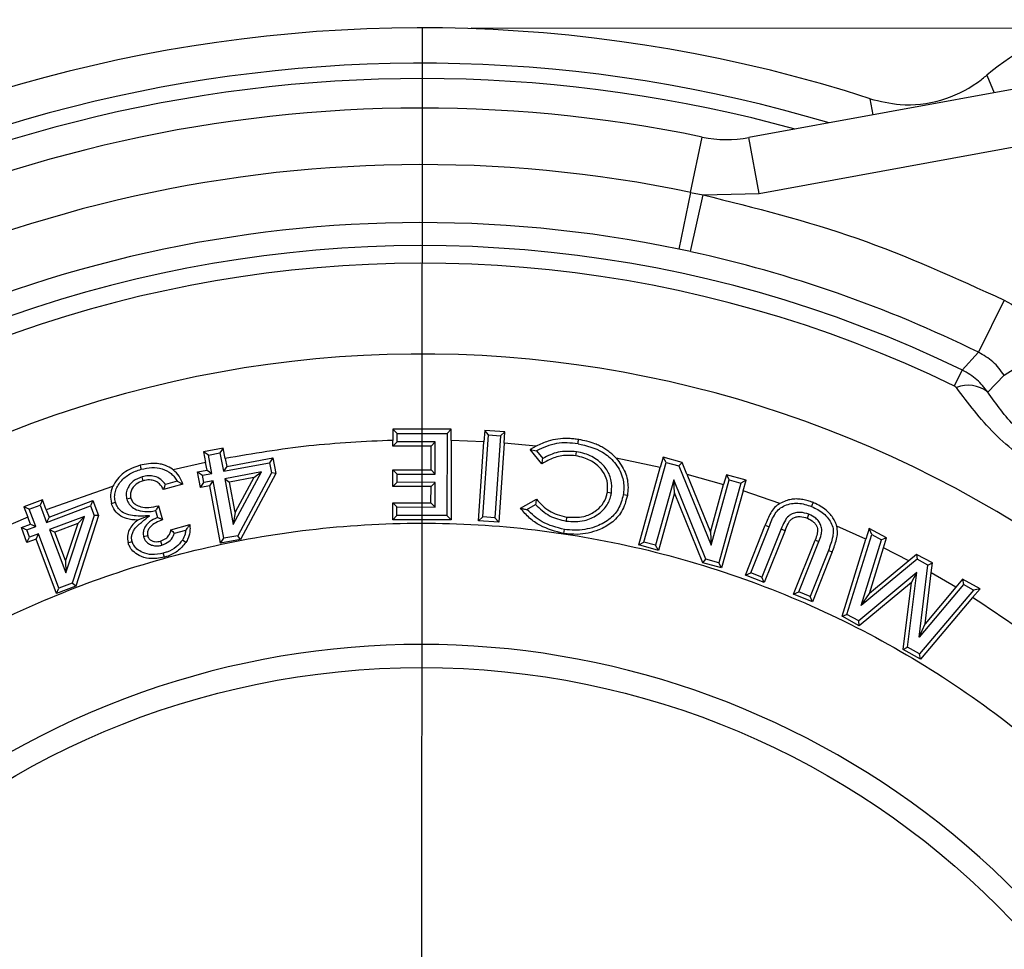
# Model space of a CAD drawing. Header units: inches. Extents: x 0.4 to 16.6, y 0.2 to 10.8.
# Tile 6 of 14: x 4.1 to 5.1, y 7.3 to 8.2. Entities that reach past the tile are written whole.
import ezdxf

# ---------------------------------------------------------------- set-up
doc = ezdxf.new("R2010")
doc.units = ezdxf.units.IN
doc.header["$MEASUREMENT"] = 0
doc.layers.add('SLD-0', color=7, linetype='Continuous', lineweight=25)
doc.styles.add('SLDTEXTSTYLE0', font='TXT', dxfattribs={"width": 0.75})
doc.dimstyles.new('SLDDIMSTYLE0', dxfattribs={"dimtxt": 0.145833, "dimasz": 0.13, "dimexe": 0, "dimexo": 0.0625, "dimgap": 0.036458, "dimtad": 0, "dimtih": 1, "dimtoh": 1, "dimdec": 1, "dimlfac": 2, "dimrnd": 1e-09, "dimzin": 12, "dimdsep": 46, "dimtxsty": 'SLDTEXTSTYLE0', "dimsah": 1, "dimcen": 0.09, "dimadec": 0, "dimazin": 3, "dimtfac": 1, "dimtdec": 1, "dimtofl": 0, "dimtmove": 0, "dimatfit": 3, "dimfxl": 0, "dimfrac": 2, "dimtolj": 1, "dimtzin": 12, "dimarcsym": 0})

# ---------------------------------------------------------------- blocks, each defined once
blk = doc.blocks.new('_D')
at = {"layer": 'SLD-0'}
for p, q in [((4.5749, 8.2295), (7.1065, 8.2276)), ((6.9815, 8.2277), (6.9812, 7.7994)), ((6.8193, 7.5381), (6.775, 7.5381)), ((6.775, 7.5381), (6.775, 7.3064)), ((7.1426, 7.5381), (7.187, 7.5381)), ((7.187, 7.5381), (7.187, 7.3064)), ((6.775, 7.3064), (6.8193, 7.3064)), ((7.187, 7.3064), (7.1426, 7.3064)), ((6.9787, 4.4938), (6.9808, 7.2768)), ((6.2777, 4.4943), (7.1037, 4.4937))]:
    blk.add_line(p, q, dxfattribs=at)
for points in [[(6.9815, 8.2277), (6.9614, 8.0977), (7.0014, 8.0976)], [(6.9787, 4.4938), (6.9988, 4.6238), (6.9588, 4.6238)]]:
    blk.add_solid(points, dxfattribs=at)
at = {"layer": 'SLD-0', "char_height": 0.14583, "attachment_point": 1, "style": 'SLDTEXTSTYLE0'}
for s, insert in [('7.5', (6.8464, 7.7557)), ('190', (6.8193, 7.4944))]:
    blk.add_mtext(s, dxfattribs=dict(at, insert=insert))

msp = doc.modelspace()

# ---------------------------------------------------------------- linework, layer by layer
at = {"color": 7, "linetype": 'Continuous', "lineweight": 25}
for p, q in [((5.2567, 8.1888), (4.8607, 8.1165)), ((4.8712, 8.059), (5.2672, 8.1313)), ((4.8008, 8.0601), (4.8127, 8.1171)), ((4.8712, 8.059), (4.8607, 8.1165)), ((4.8008, 8.0601), (4.7887, 8.0017)), ((4.8008, 8.0601), (4.8136, 8.0576)), ((4.8008, 7.9991), (4.8136, 8.0576)), ((4.8136, 8.0576), (4.8712, 8.059)), ((4.8008, 7.9991), (4.7887, 8.0017)), ((5.1235, 7.9492), (5.097, 7.8955)), ((5.1236, 7.8718), (5.1739, 7.9043)), ((5.0804, 7.8771), (5.097, 7.8955)), ((5.0725, 7.8608), (5.0804, 7.8771)), ((5.1065, 7.8545), (5.1236, 7.8718)), ((4.4944, 7.8163), (4.4944, 7.8048)), ((4.4944, 7.8163), (4.4987, 7.812)), ((4.5545, 7.8162), (4.4944, 7.8163)), ((4.5502, 7.8119), (4.5545, 7.8162)), ((4.5545, 7.8048), (4.5545, 7.8162)), ((4.5889, 7.8149), (4.5881, 7.8033)), ((4.5929, 7.8103), (4.5889, 7.8149)), ((4.6097, 7.8135), (4.5889, 7.8149)), ((4.6097, 7.8135), (4.6051, 7.8095)), ((4.6089, 7.8019), (4.6097, 7.8135)), ((4.4944, 7.7989), (4.4944, 7.8048)), ((4.4944, 7.7989), (4.4987, 7.8032)), ((4.4987, 7.8032), (4.4987, 7.812)), ((4.4987, 7.812), (4.5502, 7.8119)), ((4.538, 7.8031), (4.4987, 7.8032)), ((4.5337, 7.7988), (4.538, 7.8031)), ((4.5379, 7.77), (4.538, 7.8031)), ((4.5502, 7.8119), (4.55, 7.7273)), ((4.5545, 7.8048), (4.5543, 7.723)), ((4.5881, 7.8033), (4.5545, 7.8048)), ((4.5825, 7.722), (4.5881, 7.8033)), ((4.5871, 7.726), (4.5929, 7.8103)), ((4.5929, 7.8103), (4.6051, 7.8095)), ((4.6051, 7.8095), (4.5993, 7.7251)), ((4.3198, 7.7968), (4.2996, 7.7931)), ((4.2996, 7.7931), (4.3016, 7.782)), ((4.3046, 7.7896), (4.2996, 7.7931)), ((4.3198, 7.7968), (4.3164, 7.7918)), ((4.3218, 7.7861), (4.3198, 7.7968)), ((4.5337, 7.7988), (4.4944, 7.7989)), ((4.5336, 7.7743), (4.5337, 7.7988)), ((4.6089, 7.8019), (4.6033, 7.7205)), ((4.6418, 7.7987), (4.6089, 7.8019)), ((4.6418, 7.7987), (4.6356, 7.7953)), ((4.6477, 7.7807), (4.6356, 7.7953)), ((4.6356, 7.7953), (4.6422, 7.7941)), ((4.6422, 7.7941), (4.6487, 7.7862)), ((4.3046, 7.7896), (4.3164, 7.7918)), ((4.3081, 7.7708), (4.3046, 7.7896)), ((4.3164, 7.7918), (4.3199, 7.773)), ((4.3218, 7.7861), (4.3233, 7.778)), ((4.3233, 7.778), (4.3708, 7.7867)), ((4.3708, 7.7867), (4.3674, 7.7817)), ((4.3708, 7.7867), (4.3738, 7.7706)), ((4.7696, 7.7767), (4.7242, 7.7864)), ((4.7725, 7.7874), (4.7696, 7.7767)), ((4.7755, 7.7821), (4.7725, 7.7874)), ((4.792, 7.782), (4.7725, 7.7874)), ((4.3016, 7.782), (4.2683, 7.7744)), ((4.2934, 7.7724), (4.3031, 7.7742)), ((4.2963, 7.7563), (4.2934, 7.7724)), ((4.2934, 7.7724), (4.2984, 7.769)), ((4.3031, 7.7742), (4.3016, 7.782)), ((4.3031, 7.7742), (4.3081, 7.7708)), ((4.3199, 7.773), (4.3674, 7.7817)), ((4.3233, 7.778), (4.3199, 7.773)), ((4.3674, 7.7817), (4.3693, 7.7713)), ((4.4943, 7.7744), (4.4986, 7.7701)), ((4.4943, 7.7744), (4.5336, 7.7743)), ((4.4943, 7.7573), (4.4943, 7.7744)), ((4.5336, 7.7743), (4.5379, 7.77)), ((4.7474, 7.6972), (4.7696, 7.7767)), ((4.7527, 7.7001), (4.7755, 7.7821)), ((4.7755, 7.7821), (4.7888, 7.7784)), ((4.7888, 7.7784), (4.792, 7.782)), ((4.7888, 7.7784), (4.8218, 7.6968)), ((4.7969, 7.7699), (4.792, 7.782)), ((4.2374, 7.7632), (4.2363, 7.7673)), ((4.2725, 7.7626), (4.2603, 7.7592)), ((4.2725, 7.7626), (4.2783, 7.7597)), ((4.2984, 7.769), (4.3081, 7.7708)), ((4.2998, 7.7613), (4.2984, 7.769)), ((4.3095, 7.7631), (4.2998, 7.7613)), ((4.306, 7.7581), (4.3095, 7.7631)), ((4.3204, 7.704), (4.3095, 7.7631)), ((4.3592, 7.7723), (4.3213, 7.7653)), ((4.3213, 7.7653), (4.33, 7.7183)), ((4.3213, 7.7653), (4.3263, 7.7618)), ((4.3512, 7.7664), (4.3263, 7.7618)), ((4.33, 7.7183), (4.3592, 7.7723)), ((4.3512, 7.7664), (4.332, 7.731)), ((4.3693, 7.7713), (4.3348, 7.7066)), ((4.3738, 7.7706), (4.3376, 7.7028)), ((4.3512, 7.7664), (4.3592, 7.7723)), ((4.3738, 7.7706), (4.3693, 7.7713)), ((4.4986, 7.7616), (4.4986, 7.7701)), ((4.4986, 7.7701), (4.5379, 7.77)), ((4.7835, 7.7643), (4.7647, 7.6968)), ((4.7842, 7.7509), (4.7835, 7.7643)), ((4.8165, 7.6824), (4.7835, 7.7643)), ((4.7969, 7.7699), (4.8211, 7.7101)), ((4.7969, 7.7699), (4.8347, 7.7592)), ((4.8218, 7.6968), (4.8406, 7.764)), ((4.8376, 7.7693), (4.8347, 7.7592)), ((4.8376, 7.7693), (4.8406, 7.764)), ((4.8578, 7.7637), (4.8376, 7.7693)), ((4.8406, 7.764), (4.8525, 7.7607)), ((4.8578, 7.7637), (4.8525, 7.7607)), ((4.8548, 7.7529), (4.8578, 7.7637)), ((4.2059, 7.7571), (4.1377, 7.7334)), ((4.2783, 7.7597), (4.2583, 7.7542)), ((4.2963, 7.7563), (4.2998, 7.7613)), ((4.306, 7.7581), (4.2963, 7.7563)), ((4.3169, 7.6989), (4.306, 7.7581)), ((4.332, 7.731), (4.3263, 7.7618)), ((4.4943, 7.7573), (4.4986, 7.7616)), ((4.5336, 7.7572), (4.4943, 7.7573)), ((4.5379, 7.7615), (4.4986, 7.7616)), ((4.5335, 7.7404), (4.5336, 7.7572)), ((4.5336, 7.7572), (4.5379, 7.7615)), ((4.5378, 7.7361), (4.5379, 7.7615)), ((4.8211, 7.7101), (4.8347, 7.7592)), ((4.8525, 7.7607), (4.8297, 7.6787)), ((4.8548, 7.7529), (4.8327, 7.6734)), ((4.8927, 7.7398), (4.8548, 7.7529)), ((4.1338, 7.7436), (4.1145, 7.7364)), ((4.1338, 7.7436), (4.1313, 7.7381)), ((4.1377, 7.7334), (4.1338, 7.7436)), ((4.1405, 7.7257), (4.1857, 7.7428)), ((4.1857, 7.7428), (4.1832, 7.7372)), ((4.1857, 7.7428), (4.1915, 7.7274)), ((4.2247, 7.7453), (4.2205, 7.7442)), ((4.6257, 7.7348), (4.642, 7.7442)), ((4.7842, 7.7509), (4.7677, 7.6915)), ((4.8133, 7.6788), (4.7842, 7.7509)), ((4.1145, 7.7364), (4.1185, 7.7258)), ((4.1201, 7.7339), (4.1145, 7.7364)), ((4.1201, 7.7339), (4.1313, 7.7381)), ((4.1268, 7.716), (4.1201, 7.7339)), ((4.1313, 7.7381), (4.138, 7.7202)), ((4.1377, 7.7334), (4.1405, 7.7257)), ((4.138, 7.7202), (4.1832, 7.7372)), ((4.1832, 7.7372), (4.1869, 7.7273)), ((4.2502, 7.7324), (4.2521, 7.7254)), ((4.2532, 7.7375), (4.2573, 7.7228)), ((4.4942, 7.7231), (4.4942, 7.7405)), ((4.4942, 7.7405), (4.4985, 7.7362)), ((4.4942, 7.7405), (4.5335, 7.7404)), ((4.4985, 7.7274), (4.4985, 7.7362)), ((4.4985, 7.7362), (4.5378, 7.7361)), ((4.5335, 7.7404), (4.5378, 7.7361)), ((4.6322, 7.7336), (4.6411, 7.7387)), ((4.1185, 7.7258), (4.088, 7.7128)), ((4.1213, 7.7185), (4.1185, 7.7258)), ((4.1405, 7.7257), (4.138, 7.7202)), ((4.1769, 7.7265), (4.1408, 7.7129)), ((4.1576, 7.6683), (4.1769, 7.7265)), ((4.1869, 7.7273), (4.1644, 7.6578)), ((4.1915, 7.7274), (4.1679, 7.6545)), ((4.17, 7.7193), (4.1769, 7.7265)), ((4.1915, 7.7274), (4.1869, 7.7273)), ((4.332, 7.731), (4.33, 7.7183)), ((4.4942, 7.7231), (4.4985, 7.7274)), ((4.5543, 7.723), (4.4942, 7.7231)), ((4.55, 7.7273), (4.4985, 7.7274)), ((4.5543, 7.723), (4.55, 7.7273)), ((4.5825, 7.722), (4.5871, 7.726)), ((4.6033, 7.7205), (4.5825, 7.722)), ((4.5993, 7.7251), (4.5871, 7.726)), ((4.6033, 7.7205), (4.5993, 7.7251)), ((4.6732, 7.7258), (4.6726, 7.7216)), ((4.9209, 7.7247), (4.9225, 7.7287)), ((4.1121, 7.715), (4.1213, 7.7185)), ((4.1178, 7.6997), (4.1121, 7.715)), ((4.1121, 7.715), (4.1176, 7.7125)), ((4.1176, 7.7125), (4.1268, 7.716)), ((4.1204, 7.7052), (4.1176, 7.7125)), ((4.1213, 7.7185), (4.1268, 7.716)), ((4.1408, 7.7129), (4.1576, 7.6683)), ((4.1408, 7.7129), (4.1463, 7.7104)), ((4.17, 7.7193), (4.1463, 7.7104)), ((4.17, 7.7193), (4.1573, 7.6812)), ((4.2659, 7.7126), (4.2853, 7.718)), ((4.2696, 7.7092), (4.2812, 7.7124)), ((4.8571, 7.666), (4.8776, 7.7175)), ((4.8626, 7.6684), (4.8816, 7.7159)), ((4.894, 7.7136), (4.8741, 7.6639)), ((4.898, 7.712), (4.8765, 7.6583)), ((4.8776, 7.7175), (4.8816, 7.7159)), ((4.9812, 7.7029), (4.9512, 7.7165)), ((4.9846, 7.714), (4.9812, 7.7029)), ((4.9872, 7.7077), (4.9846, 7.714)), ((5.0024, 7.7043), (4.9846, 7.714)), ((4.1178, 7.6997), (4.1204, 7.7052)), ((4.1271, 7.7031), (4.1178, 7.6997)), ((4.1296, 7.7087), (4.1204, 7.7052)), ((4.1271, 7.7031), (4.1296, 7.7087)), ((4.1482, 7.647), (4.1271, 7.7031)), ((4.1507, 7.6526), (4.1296, 7.7087)), ((4.1573, 7.6812), (4.1463, 7.7104)), ((4.242, 7.7065), (4.2378, 7.7053)), ((4.2813, 7.6997), (4.2777, 7.7021)), ((4.3169, 7.6989), (4.3204, 7.704)), ((4.3376, 7.7028), (4.3169, 7.6989)), ((4.3348, 7.7066), (4.3204, 7.704)), ((4.3376, 7.7028), (4.3348, 7.7066)), ((4.8211, 7.7101), (4.8218, 7.6968)), ((4.9066, 7.6463), (4.9289, 7.7021)), ((4.9566, 7.6236), (4.9812, 7.7029)), ((4.9617, 7.6256), (4.9872, 7.7077)), ((4.9764, 7.6346), (4.9973, 7.7022)), ((4.9872, 7.7077), (4.9973, 7.7022)), ((5.0024, 7.7043), (4.9973, 7.7022)), ((4.9993, 7.6942), (5.0024, 7.7043)), ((4.2553, 7.7011), (4.2565, 7.6969)), ((4.7474, 7.6972), (4.7527, 7.7001)), ((4.7677, 7.6915), (4.7474, 7.6972)), ((4.7647, 7.6968), (4.7527, 7.7001)), ((4.7677, 7.6915), (4.7647, 7.6968)), ((4.9122, 7.6487), (4.9329, 7.7005)), ((4.9426, 7.6915), (4.9237, 7.6441)), ((4.9426, 7.6915), (4.9466, 7.6899)), ((4.9848, 7.6471), (4.9993, 7.6942)), ((5.0254, 7.6808), (4.9993, 7.6942)), ((4.1573, 7.6812), (4.1576, 7.6683)), ((4.8133, 7.6788), (4.8165, 7.6824)), ((4.8297, 7.6787), (4.8165, 7.6824)), ((4.9466, 7.6899), (4.9261, 7.6385)), ((5.0339, 7.6823), (4.9764, 7.6346)), ((5.0334, 7.6874), (5.0254, 7.6808)), ((5.0334, 7.6874), (5.0339, 7.6823)), ((5.0497, 7.6786), (5.0334, 7.6874)), ((5.045, 7.6762), (5.0339, 7.6823)), ((4.8327, 7.6734), (4.8133, 7.6788)), ((4.8327, 7.6734), (4.8297, 7.6787)), ((5.0254, 7.6808), (4.9848, 7.6471)), ((5.0359, 7.6022), (5.045, 7.6762)), ((5.045, 7.6762), (5.0497, 7.6786)), ((5.0484, 7.6683), (5.0497, 7.6786)), ((4.8571, 7.666), (4.8626, 7.6684)), ((4.8765, 7.6583), (4.8571, 7.666)), ((4.8741, 7.6639), (4.8626, 7.6684)), ((4.8765, 7.6583), (4.8741, 7.6639)), ((5.0336, 7.6686), (4.9739, 7.6191)), ((5.0241, 7.5917), (5.0336, 7.6686)), ((5.028, 7.6584), (5.0336, 7.6686)), ((5.042, 7.616), (5.0484, 7.6683)), ((5.0737, 7.6536), (5.0484, 7.6683)), ((5.0806, 7.6618), (5.0737, 7.6536)), ((5.0806, 7.6618), (5.0816, 7.6563)), ((5.0986, 7.652), (5.0806, 7.6618)), ((4.1679, 7.6545), (4.1482, 7.647)), ((4.1482, 7.647), (4.1507, 7.6526)), ((4.1644, 7.6578), (4.1507, 7.6526)), ((4.1679, 7.6545), (4.1644, 7.6578)), ((5.028, 7.6584), (4.9744, 7.6139)), ((5.0194, 7.5894), (5.028, 7.6584)), ((5.0816, 7.6563), (5.0359, 7.6022)), ((5.0919, 7.6507), (5.0364, 7.585)), ((5.0737, 7.6536), (5.042, 7.616)), ((5.0919, 7.6507), (5.0816, 7.6563)), ((5.091, 7.6431), (5.0986, 7.652)), ((5.0986, 7.652), (5.0919, 7.6507)), ((4.9066, 7.6463), (4.9122, 7.6487)), ((4.9261, 7.6385), (4.9066, 7.6463)), ((4.9237, 7.6441), (4.9122, 7.6487)), ((4.9261, 7.6385), (4.9237, 7.6441)), ((4.9764, 7.6346), (4.9848, 7.6471)), ((5.091, 7.6431), (5.0375, 7.5795)), ((4.9566, 7.6236), (4.9617, 7.6256)), ((4.9744, 7.6139), (4.9566, 7.6236)), ((4.9739, 7.6191), (4.9617, 7.6256)), ((4.9744, 7.6139), (4.9739, 7.6191)), ((5.0359, 7.6022), (5.042, 7.616)), ((5.0194, 7.5894), (5.0241, 7.5917)), ((5.0364, 7.585), (5.0241, 7.5917)), ((5.0375, 7.5795), (5.0194, 7.5894)), ((5.0375, 7.5795), (5.0364, 7.585))]:
    msp.add_line(p, q, dxfattribs=at)
at = {"color": 8, "linetype": 'Continuous', "lineweight": 25}
for p, q in [((5.1058, 8.1809), (5.1132, 8.1626)), ((4.9886, 8.1399), (4.9856, 8.1565))]:
    msp.add_line(p, q, dxfattribs=at)
at = {"color": 7, "linetype": 'Continuous', "lineweight": 25, "flags": 128}
for points in [[(4.6849, 7.8013), (4.6852, 7.8035), (4.6856, 7.8056)], [(4.6827, 7.7888), (4.683, 7.7909), (4.6833, 7.793)], [(4.2341, 7.7792), (4.2347, 7.7771), (4.2353, 7.775)], [(4.7151, 7.7514), (4.7172, 7.751), (4.7193, 7.7507)], [(4.7357, 7.7481), (4.7336, 7.7484), (4.7314, 7.7487)], [(4.2047, 7.7398), (4.2068, 7.7404), (4.2088, 7.741)], [(4.9268, 7.7407), (4.926, 7.7387), (4.9252, 7.7367)], [(4.2438, 7.7271), (4.2377, 7.7249), (4.2317, 7.7227)], [(4.6702, 7.7088), (4.6706, 7.711), (4.6709, 7.7131)], [(4.894, 7.7136), (4.896, 7.7128), (4.898, 7.712)], [(4.9289, 7.7021), (4.9309, 7.7013), (4.9329, 7.7005)], [(4.2218, 7.6996), (4.2239, 7.7001), (4.226, 7.7007)], [(4.2593, 7.6844), (4.2587, 7.6865), (4.2581, 7.6886)]]:
    msp.add_lwpolyline(points, dxfattribs=at)
at = {"color": 7, "linetype": 'Continuous', "lineweight": 25}
msp.add_circle((4.5238, 6.732), 0.8389, dxfattribs=at)
for centre, radius, start, end in [((4.5238, 6.732), 1.4975, 72.0391, 135.9996), ((5.2591, 8.0034), 0.2345, 18.3577, 130.8323), ((4.5238, 6.732), 1.4611, 73.3117, 133.3883), ((4.5238, 6.732), 1.4149, 78.2157, 128.4843), ((4.8383, 8.2395), 0.125, 258.2157, 280.35), ((4.5238, 6.732), 1.3567, 78.2157, 128.4843), ((4.5238, 6.732), 1.297, 78.2157, 128.4843), ((4.5238, 6.732), 1.2732, 64.0748, 142.6252), ((4.5238, 6.732), 1.297, 63.7713, 77.6668), ((4.5238, 6.732), 1.255, 64.0748, 142.6252), ((4.5238, 6.732), 1.1616, 33.5948, 345.1052), ((5.0864, 7.8289), 0.0326, 51.9049, 111.7445), ((4.5238, 6.732), 0.8626, 34.6651, 344.0349)]:
    msp.add_arc(centre, radius, start, end, dxfattribs=at)
at = {"color": 8, "linetype": 'Continuous', "lineweight": 25}
msp.add_arc((4.5238, 6.732), 1.4453, 74.5676, 132.1324, dxfattribs=at)
at = {"color": 7, "linetype": 'Continuous', "lineweight": 25}
for points, knots in [([(4.9856, 8.1565), (4.9958, 8.154), (5.0197, 8.1482), (5.0589, 8.1531), (5.0885, 8.1669), (5.1026, 8.1783), (5.1058, 8.1809)], [0, 0, 0, 0, 0.246614, 0.575057, 0.903499, 1, 1, 1, 1]), ([(5.1235, 7.9492), (5.1334, 7.9435), (5.1532, 7.932), (5.167, 7.9136), (5.1739, 7.9043)], [0, 0, 0, 0, 0.498291, 1, 1, 1, 1]), ([(5.1236, 7.8718), (5.12, 7.8767), (5.1127, 7.8864), (5.1022, 7.8925), (5.097, 7.8955)], [0, 0, 0, 0, 0.501709, 1, 1, 1, 1]), ([(5.1065, 7.8545), (5.103, 7.859), (5.0958, 7.8683), (5.0857, 7.8741), (5.0804, 7.8771)], [0, 0, 0, 0, 0.4829121, 1, 1, 1, 1]), ([(5.0725, 7.8608), (5.0728, 7.8605), (5.0736, 7.8601), (5.074, 7.8595), (5.0743, 7.8592)], [0, 0, 0, 0, 0.484649, 1, 1, 1, 1]), ([(5.2834, 7.7303), (5.2635, 7.7338), (5.2238, 7.7409), (5.1636, 7.7698), (5.1106, 7.8106), (5.0864, 7.843), (5.0743, 7.8592)], [0, 0, 0, 0, 0.250245, 0.499512, 0.7494949, 1, 1, 1, 1]), ([(5.2648, 7.757), (5.2498, 7.7593), (5.2274, 7.7627), (5.1963, 7.775), (5.1741, 7.7869), (5.1535, 7.8014), (5.1284, 7.8237), (5.1153, 7.8422), (5.1065, 7.8545)], [0, 0, 0, 0, 0.254002, 0.379171, 0.499479, 0.620168, 0.745715, 1, 1, 1, 1]), ([(4.6856, 7.8056), (4.6852, 7.8057), (4.6831, 7.806), (4.6794, 7.8064), (4.6693, 7.807), (4.6561, 7.8055), (4.6459, 7.8006), (4.6418, 7.7987)], [0, 0, 0, 0, 0.027881, 0.13945, 0.251024, 0.702694, 1, 1, 1, 1]), ([(4.6849, 7.8013), (4.6774, 7.8021), (4.6625, 7.8035), (4.649, 7.7972), (4.6422, 7.7941)], [0, 0, 0, 0, 0.500934, 1, 1, 1, 1]), ([(4.7242, 7.7864), (4.7239, 7.7867), (4.7225, 7.7882), (4.7197, 7.7909), (4.7158, 7.794), (4.7115, 7.7968), (4.707, 7.7992), (4.7013, 7.8017), (4.6941, 7.804), (4.6884, 7.8051), (4.6856, 7.8056)], [0, 0, 0, 0, 0.028801, 0.144126, 0.259444, 0.374755, 0.490057, 0.60535, 0.801452, 1, 1, 1, 1]), ([(4.6833, 7.793), (4.6769, 7.7935), (4.6647, 7.7943), (4.6538, 7.7888), (4.6487, 7.7862)], [0, 0, 0, 0, 0.528731, 1, 1, 1, 1]), ([(4.7193, 7.7507), (4.7196, 7.7553), (4.72, 7.7642), (4.7143, 7.7759), (4.7049, 7.7853), (4.6941, 7.7909), (4.6862, 7.7925), (4.6833, 7.793)], [0, 0, 0, 0, 0.2207, 0.424414, 0.609478, 0.859581, 1, 1, 1, 1]), ([(4.6849, 7.8013), (4.6937, 7.7992), (4.7079, 7.7958), (4.7232, 7.7824), (4.7312, 7.7685), (4.7324, 7.7565), (4.7316, 7.7503), (4.7314, 7.7487)], [0, 0, 0, 0, 0.340067, 0.54951, 0.760126, 0.938987, 1, 1, 1, 1]), ([(4.6827, 7.7888), (4.6796, 7.7891), (4.6719, 7.7899), (4.6596, 7.7874), (4.6517, 7.7829), (4.6477, 7.7807)], [0, 0, 0, 0, 0.256033, 0.628679, 1, 1, 1, 1]), ([(4.6477, 7.7807), (4.6479, 7.7816), (4.6482, 7.7835), (4.6485, 7.7853), (4.6487, 7.7862)], [0, 0, 0, 0, 0.499999, 1, 1, 1, 1]), ([(4.7151, 7.7514), (4.7153, 7.7553), (4.7157, 7.763), (4.7109, 7.7732), (4.7026, 7.7816), (4.6928, 7.7867), (4.6855, 7.7882), (4.6827, 7.7888)], [0, 0, 0, 0, 0.211408, 0.413156, 0.594158, 0.845946, 1, 1, 1, 1]), ([(4.7242, 7.7864), (4.7277, 7.7818), (4.7344, 7.7728), (4.7369, 7.7588), (4.736, 7.7507), (4.7357, 7.7481)], [0, 0, 0, 0, 0.413911, 0.804452, 1, 1, 1, 1]), ([(4.2341, 7.7792), (4.2283, 7.777), (4.2195, 7.7738), (4.2104, 7.7652), (4.2074, 7.7598), (4.2059, 7.7571)], [0, 0, 0, 0, 0.499247, 0.749682, 1, 1, 1, 1]), ([(4.2088, 7.741), (4.2084, 7.7429), (4.2077, 7.7466), (4.2085, 7.7523), (4.2108, 7.7577), (4.2154, 7.7642), (4.2235, 7.771), (4.2313, 7.7737), (4.2353, 7.775)], [0, 0, 0, 0, 0.12101, 0.238351, 0.356096, 0.484497, 0.736933, 1, 1, 1, 1]), ([(4.2683, 7.7744), (4.268, 7.7746), (4.2656, 7.7764), (4.2616, 7.7785), (4.2576, 7.7798), (4.2557, 7.7802), (4.2543, 7.7806), (4.247, 7.7817), (4.24, 7.7803), (4.2341, 7.7792)], [0, 0, 0, 0, 0.031178, 0.251826, 0.376746, 0.381373, 0.414167, 0.502002, 1, 1, 1, 1]), ([(4.2353, 7.775), (4.2389, 7.7758), (4.2461, 7.7774), (4.257, 7.7761), (4.2649, 7.772), (4.2698, 7.7671), (4.2716, 7.7641), (4.2725, 7.7626)], [0, 0, 0, 0, 0.26208, 0.512533, 0.757514, 0.876633, 1, 1, 1, 1]), ([(4.2783, 7.7597), (4.2772, 7.7626), (4.2749, 7.7682), (4.2705, 7.7723), (4.2683, 7.7744)], [0, 0, 0, 0, 0.5002843, 1, 1, 1, 1]), ([(4.2363, 7.7673), (4.233, 7.766), (4.2275, 7.7639), (4.2224, 7.7579), (4.2199, 7.7522), (4.2197, 7.7474), (4.2204, 7.7449), (4.2205, 7.7442)], [0, 0, 0, 0, 0.335201, 0.558136, 0.743373, 0.929498, 1, 1, 1, 1]), ([(4.2374, 7.7632), (4.2348, 7.7622), (4.2305, 7.7606), (4.2264, 7.7559), (4.2243, 7.7516), (4.2241, 7.7479), (4.2245, 7.7459), (4.2247, 7.7453)], [0, 0, 0, 0, 0.338829, 0.564909, 0.745093, 0.926901, 1, 1, 1, 1]), ([(4.2603, 7.7592), (4.2589, 7.7611), (4.2558, 7.7649), (4.2493, 7.768), (4.2426, 7.7687), (4.2384, 7.7678), (4.2363, 7.7673)], [0, 0, 0, 0, 0.2619278, 0.5332682, 0.7639709, 1, 1, 1, 1]), ([(4.2583, 7.7542), (4.2571, 7.7562), (4.255, 7.7597), (4.2503, 7.763), (4.2449, 7.7643), (4.2406, 7.7639), (4.238, 7.7633), (4.2374, 7.7632)], [0, 0, 0, 0, 0.285816, 0.480983, 0.675873, 0.935396, 1, 1, 1, 1]), ([(4.2059, 7.7571), (4.205, 7.7543), (4.203, 7.7486), (4.2041, 7.7428), (4.2047, 7.7398)], [0, 0, 0, 0, 0.500019, 1, 1, 1, 1]), ([(4.2583, 7.7542), (4.2586, 7.7549), (4.2594, 7.7566), (4.26, 7.7583), (4.2603, 7.7592)], [0, 0, 0, 0, 0.441287, 1, 1, 1, 1]), ([(4.2205, 7.7442), (4.2212, 7.7424), (4.2226, 7.7388), (4.2276, 7.7345), (4.2348, 7.7316), (4.2429, 7.7311), (4.2482, 7.732), (4.2502, 7.7324)], [0, 0, 0, 0, 0.158207, 0.327962, 0.539416, 0.822702, 1, 1, 1, 1]), ([(4.2247, 7.7453), (4.2252, 7.744), (4.2262, 7.7414), (4.2299, 7.7383), (4.2356, 7.7359), (4.2438, 7.7353), (4.2499, 7.7367), (4.2532, 7.7375)], [0, 0, 0, 0, 0.126304, 0.25356, 0.432553, 0.684233, 1, 1, 1, 1]), ([(4.642, 7.7442), (4.6419, 7.7433), (4.6416, 7.7415), (4.6413, 7.7396), (4.6411, 7.7387)], [0, 0, 0, 0, 0.4999987, 1, 1, 1, 1]), ([(4.642, 7.7442), (4.6441, 7.7419), (4.6501, 7.7353), (4.6609, 7.7285), (4.6699, 7.7266), (4.6732, 7.7258)], [0, 0, 0, 0, 0.253747, 0.722805, 1, 1, 1, 1]), ([(4.7357, 7.7481), (4.7342, 7.7423), (4.7313, 7.7314), (4.7198, 7.7194), (4.7042, 7.7109), (4.687, 7.7071), (4.6749, 7.7084), (4.6702, 7.7088)], [0, 0, 0, 0, 0.207836, 0.39546, 0.567322, 0.835381, 1, 1, 1, 1]), ([(4.7314, 7.7487), (4.7301, 7.7435), (4.7275, 7.7337), (4.7165, 7.7221), (4.7009, 7.7143), (4.6848, 7.7115), (4.6744, 7.7127), (4.6709, 7.7131)], [0, 0, 0, 0, 0.202983, 0.387157, 0.593996, 0.866028, 1, 1, 1, 1]), ([(4.6726, 7.7216), (4.679, 7.7212), (4.6902, 7.7206), (4.7042, 7.727), (4.7137, 7.7354), (4.718, 7.744), (4.719, 7.7493), (4.7193, 7.7507)], [0, 0, 0, 0, 0.3114032, 0.5426, 0.7349179, 0.9281878, 1, 1, 1, 1]), ([(4.6732, 7.7258), (4.6792, 7.7255), (4.6894, 7.7249), (4.7019, 7.7307), (4.7103, 7.7381), (4.714, 7.7456), (4.7148, 7.7501), (4.7151, 7.7514)], [0, 0, 0, 0, 0.322739, 0.554987, 0.743155, 0.932334, 1, 1, 1, 1]), ([(4.9268, 7.7407), (4.9264, 7.7409), (4.9242, 7.7417), (4.9204, 7.743), (4.9159, 7.7439), (4.9123, 7.7443), (4.9086, 7.7445), (4.905, 7.7442), (4.9014, 7.7434), (4.8975, 7.7423), (4.8947, 7.7408), (4.8927, 7.7398)], [0, 0, 0, 0, 0.038576, 0.193026, 0.347555, 0.424757, 0.501965, 0.656808, 0.734021, 0.811235, 1, 1, 1, 1]), ([(4.2317, 7.7227), (4.2278, 7.7229), (4.221, 7.7232), (4.2124, 7.7276), (4.207, 7.7333), (4.2054, 7.7379), (4.2047, 7.7398)], [0, 0, 0, 0, 0.3364819, 0.5789588, 0.8233959, 1, 1, 1, 1]), ([(4.2438, 7.7271), (4.2386, 7.7269), (4.2308, 7.7265), (4.2205, 7.7282), (4.2142, 7.7318), (4.2104, 7.7365), (4.2093, 7.7396), (4.2088, 7.741)], [0, 0, 0, 0, 0.378309, 0.567084, 0.757215, 0.895954, 1, 1, 1, 1]), ([(4.2532, 7.7375), (4.2529, 7.7369), (4.2522, 7.7357), (4.2512, 7.734), (4.2505, 7.7329), (4.2502, 7.7324)], [0, 0, 0, 0, 0.340327, 0.670159, 1, 1, 1, 1]), ([(4.6702, 7.7088), (4.6618, 7.7111), (4.6491, 7.7144), (4.6345, 7.7245), (4.6287, 7.7313), (4.6257, 7.7348)], [0, 0, 0, 0, 0.492296, 0.740623, 1, 1, 1, 1]), ([(4.6257, 7.7348), (4.6268, 7.7346), (4.6289, 7.7341), (4.6311, 7.7338), (4.6322, 7.7336)], [0, 0, 0, 0, 0.499974, 1, 1, 1, 1]), ([(4.6709, 7.7131), (4.6629, 7.7151), (4.6483, 7.7187), (4.6373, 7.7289), (4.6322, 7.7336)], [0, 0, 0, 0, 0.543497, 1, 1, 1, 1]), ([(4.6411, 7.7387), (4.6457, 7.7344), (4.6547, 7.7259), (4.6667, 7.723), (4.6726, 7.7216)], [0, 0, 0, 0, 0.511459, 1, 1, 1, 1]), ([(4.8927, 7.7398), (4.8908, 7.7386), (4.8869, 7.736), (4.8819, 7.7281), (4.8793, 7.7217), (4.8776, 7.7175)], [0, 0, 0, 0, 0.2497539, 0.4995002, 1, 1, 1, 1]), ([(4.8816, 7.7159), (4.8834, 7.7205), (4.8859, 7.7272), (4.8919, 7.7346), (4.8979, 7.7378), (4.9044, 7.7399), (4.9138, 7.7405), (4.9206, 7.7382), (4.9252, 7.7367)], [0, 0, 0, 0, 0.267122, 0.380213, 0.499834, 0.622706, 0.744547, 1, 1, 1, 1]), ([(4.9252, 7.7367), (4.9296, 7.7346), (4.936, 7.7315), (4.9425, 7.7246), (4.9461, 7.7188), (4.948, 7.7123), (4.9468, 7.7029), (4.9443, 7.6961), (4.9426, 7.6915)], [0, 0, 0, 0, 0.255321, 0.378518, 0.501078, 0.615724, 0.73411, 1, 1, 1, 1]), ([(4.9512, 7.7165), (4.951, 7.7169), (4.9504, 7.7191), (4.9479, 7.7246), (4.9413, 7.7329), (4.933, 7.7381), (4.9276, 7.7404), (4.9268, 7.7407)], [0, 0, 0, 0, 0.038444, 0.1928891, 0.504193, 0.9263886, 1, 1, 1, 1]), ([(4.2317, 7.7227), (4.23, 7.7213), (4.2266, 7.7184), (4.2228, 7.7128), (4.2207, 7.7062), (4.2214, 7.7018), (4.2218, 7.6996)], [0, 0, 0, 0, 0.250497, 0.500696, 0.750488, 1, 1, 1, 1]), ([(4.226, 7.7007), (4.2257, 7.702), (4.2252, 7.7044), (4.2259, 7.7082), (4.2274, 7.7118), (4.2297, 7.7151), (4.2318, 7.7172), (4.234, 7.7191), (4.2377, 7.7221), (4.2413, 7.7251), (4.2438, 7.7271)], [0, 0, 0, 0, 0.1124401, 0.2215247, 0.3328417, 0.4529266, 0.5751648, 0.5922092, 0.7147363, 1, 1, 1, 1]), ([(4.2521, 7.7254), (4.2492, 7.7241), (4.2445, 7.722), (4.2398, 7.7169), (4.2376, 7.7123), (4.2372, 7.7083), (4.2377, 7.7061), (4.2378, 7.7053)], [0, 0, 0, 0, 0.348817, 0.568875, 0.752674, 0.90881, 1, 1, 1, 1]), ([(4.2573, 7.7228), (4.255, 7.722), (4.2504, 7.7203), (4.2451, 7.7167), (4.2423, 7.7125), (4.2415, 7.7092), (4.2418, 7.7072), (4.242, 7.7065)], [0, 0, 0, 0, 0.299241, 0.602838, 0.754866, 0.908025, 1, 1, 1, 1]), ([(4.2573, 7.7228), (4.2565, 7.7233), (4.2547, 7.7242), (4.253, 7.725), (4.2521, 7.7254)], [0, 0, 0, 0, 0.499995, 1, 1, 1, 1]), ([(4.9225, 7.7287), (4.9195, 7.7296), (4.9151, 7.731), (4.9087, 7.7304), (4.9046, 7.729), (4.9004, 7.7261), (4.897, 7.7208), (4.895, 7.7161), (4.894, 7.7136)], [0, 0, 0, 0, 0.2433436, 0.373773, 0.5104119, 0.5855591, 0.7817941, 1, 1, 1, 1]), ([(4.898, 7.712), (4.899, 7.7144), (4.9007, 7.7184), (4.9034, 7.7229), (4.9065, 7.725), (4.9095, 7.7261), (4.9147, 7.7266), (4.9184, 7.7255), (4.9209, 7.7247)], [0, 0, 0, 0, 0.250555, 0.437104, 0.500234, 0.620261, 0.750528, 1, 1, 1, 1]), ([(4.9209, 7.7247), (4.9232, 7.7235), (4.9265, 7.7219), (4.9296, 7.7184), (4.9311, 7.7155), (4.9316, 7.7121), (4.9309, 7.7075), (4.9297, 7.7042), (4.9289, 7.7021)], [0, 0, 0, 0, 0.275271, 0.392228, 0.503087, 0.619251, 0.754354, 1, 1, 1, 1]), ([(4.9329, 7.7005), (4.9338, 7.7029), (4.9352, 7.7067), (4.936, 7.7124), (4.9352, 7.7171), (4.9328, 7.7213), (4.9289, 7.7256), (4.925, 7.7275), (4.9225, 7.7287)], [0, 0, 0, 0, 0.221745, 0.3512636, 0.4936567, 0.6292235, 0.7608929, 1, 1, 1, 1]), ([(3.563, 6.504), (3.5558, 6.5393), (3.5412, 6.6108), (3.5344, 6.7214), (3.5394, 6.8349), (3.5581, 6.9493), (3.5908, 7.0626), (3.6369, 7.1717), (3.6958, 7.2745), (3.7662, 7.369), (3.846, 7.4532), (3.9331, 7.526), (4.0256, 7.587), (4.1227, 7.6366), (4.2247, 7.6752), (4.3319, 7.7028), (4.4445, 7.7185), (4.5604, 7.7212), (4.6777, 7.7098), (4.7934, 7.6844), (4.9053, 7.6454), (5.0111, 7.5935), (5.1085, 7.5306), (5.196, 7.4581), (5.2734, 7.3788), (5.3165, 7.32), (5.3379, 7.2909)], [0, 0, 0, 0, 0.039452, 0.079851, 0.121134, 0.16373, 0.206711, 0.25, 0.293286, 0.336266, 0.378866, 0.420146, 0.460545, 0.5, 0.539452, 0.579851, 0.621134, 0.66373, 0.706711, 0.75, 0.793286, 0.836266, 0.878866, 0.920146, 0.960546, 1, 1, 1, 1]), ([(4.2553, 7.7011), (4.2572, 7.7018), (4.2606, 7.7031), (4.2639, 7.7068), (4.2655, 7.71), (4.2658, 7.7119), (4.2659, 7.7126)], [0, 0, 0, 0, 0.3590094, 0.6474614, 0.8781334, 1, 1, 1, 1]), ([(4.2659, 7.7126), (4.2665, 7.712), (4.2678, 7.7109), (4.269, 7.7098), (4.2696, 7.7092)], [0, 0, 0, 0, 0.499954, 1, 1, 1, 1]), ([(4.2812, 7.7124), (4.281, 7.7109), (4.2806, 7.7073), (4.2788, 7.704), (4.2777, 7.7021)], [0, 0, 0, 0, 0.401812, 1, 1, 1, 1]), ([(4.2853, 7.718), (4.2847, 7.7171), (4.2834, 7.7153), (4.282, 7.7134), (4.2812, 7.7124)], [0, 0, 0, 0, 0.4998685, 1, 1, 1, 1]), ([(4.2853, 7.718), (4.2855, 7.7162), (4.2858, 7.7115), (4.2844, 7.705), (4.2821, 7.7011), (4.2813, 7.6997)], [0, 0, 0, 0, 0.2857825, 0.7449489, 1, 1, 1, 1]), ([(4.9466, 7.6899), (4.9482, 7.6942), (4.9505, 7.7006), (4.9523, 7.7097), (4.9515, 7.7142), (4.9512, 7.7165)], [0, 0, 0, 0, 0.500423, 0.750598, 1, 1, 1, 1]), ([(4.2378, 7.7053), (4.2385, 7.7037), (4.2398, 7.7006), (4.2437, 7.6977), (4.2481, 7.6962), (4.2525, 7.696), (4.2553, 7.6966), (4.2565, 7.6969)], [0, 0, 0, 0, 0.233291, 0.435577, 0.62094, 0.837034, 1, 1, 1, 1]), ([(4.242, 7.7065), (4.2424, 7.7054), (4.2432, 7.7035), (4.2459, 7.7014), (4.2491, 7.7004), (4.2524, 7.7004), (4.2544, 7.7008), (4.2553, 7.7011)], [0, 0, 0, 0, 0.208088, 0.393273, 0.608656, 0.826611, 1, 1, 1, 1]), ([(4.2565, 7.6969), (4.259, 7.6979), (4.2638, 7.6999), (4.268, 7.7049), (4.2692, 7.7082), (4.2696, 7.7092)], [0, 0, 0, 0, 0.4364874, 0.8282322, 1, 1, 1, 1]), ([(4.2777, 7.7021), (4.2757, 7.6996), (4.2715, 7.6942), (4.2641, 7.6904), (4.2593, 7.689), (4.2581, 7.6886)], [0, 0, 0, 0, 0.389404, 0.839224, 1, 1, 1, 1]), ([(4.2593, 7.6844), (4.2539, 7.6835), (4.2451, 7.6819), (4.2339, 7.6855), (4.2269, 7.6902), (4.2233, 7.6951), (4.2222, 7.6984), (4.2218, 7.6996)], [0, 0, 0, 0, 0.359505, 0.595815, 0.771365, 0.915213, 1, 1, 1, 1]), ([(4.2581, 7.6886), (4.2541, 7.6878), (4.247, 7.6863), (4.2376, 7.6887), (4.2313, 7.6922), (4.2275, 7.6964), (4.2265, 7.6993), (4.226, 7.7007)], [0, 0, 0, 0, 0.318469, 0.565245, 0.750902, 0.885766, 1, 1, 1, 1]), ([(4.2813, 7.6997), (4.2786, 7.6964), (4.2733, 7.6899), (4.2647, 7.6861), (4.26, 7.6847), (4.2593, 7.6844)], [0, 0, 0, 0, 0.4585223, 0.9150462, 1, 1, 1, 1]), ([(5.4129, 7.3331), (5.391, 7.3635), (5.3471, 7.4244), (5.2695, 7.5063), (5.1847, 7.5808), (5.1222, 7.6223), (5.091, 7.6431)], [0, 0, 0, 0, 0.2493117, 0.5, 0.7506883, 1, 1, 1, 1])]:
    msp.add_open_spline(points, degree=3, knots=knots, dxfattribs=at)
for points in [[(4.8136, 8.0576), (4.8669, 8.0443), (4.9735, 8.0176), (5.0735, 7.972), (5.1235, 7.9492)], [(4.4944, 7.8048), (4.4654, 7.8035), (4.4075, 7.8007), (4.3504, 7.791), (4.3218, 7.7861)]]:
    msp.add_open_spline(points, degree=3, dxfattribs=at)
at = {"layer": 'SLD-0'}
msp.add_line((4.5221, 4.4957), (4.5249, 8.2295), dxfattribs=at)

# ---------------------------------------------------------------- dimensions: what is measured, and where the dimension line sits
dim = msp.add_linear_dim(base=(6.9787, 4.4938), p1=(4.5249, 8.2295), p2=(6.2277, 4.4944), angle=89.9564, dimstyle='SLDDIMSTYLE0', dxfattribs=at)
dim.commit()
dim.dimension.update_dxf_attribs({"geometry": '_D', "text_midpoint": (6.981, 7.5381), "dimtype": 160})

doc.saveas('drawing.dxf')
